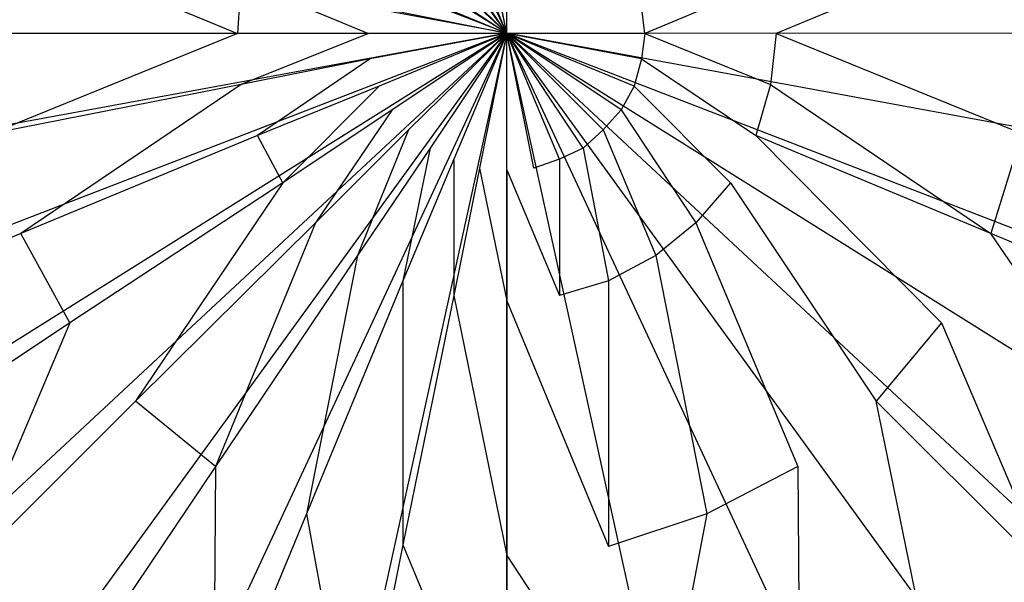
# Model space of a CAD drawing. Extents: x 0 to 1.4, y -0.9 to 0.
# Tile 8 of 18: x 0.6732 to 0.7273, y -0.4802 to -0.4493. Entities that reach past the tile are written whole.
import ezdxf

# ---------------------------------------------------------------- set-up
doc = ezdxf.new("R2010")
doc.units = 0
doc.layers.add('L0_ABLAUF_INF_0___REPLACEMTFORE', color=7, linetype='CONTINUOUS')
doc.layers.add('L1_WANNE_0_N_6231S4____REPLACEM', color=7, linetype='CONTINUOUS')

msp = doc.modelspace()

# ---------------------------------------------------------------- linework, layer by layer
at = {"layer": 'L0_ABLAUF_INF_0___REPLACEMTFORE', "color": 8}
for points, invisible_edges in [([(0.699989, -0.44245, 0.028011), (0.698489, -0.44265, 0.028011), (0.699989, -0.45005, 0.028011), (0.699989, -0.44245, 0.028011)], 14), ([(0.701489, -0.44265, 0.028011), (0.699989, -0.44245, 0.028011), (0.699989, -0.45005, 0.028011), (0.701489, -0.44265, 0.028011)], 14), ([(0.699989, -0.45005, 0.028011), (0.697089, -0.44305, 0.028011), (0.695789, -0.44375, 0.028011), (0.699989, -0.45005, 0.028011)], 14), ([(0.699989, -0.45005, 0.028011), (0.698489, -0.44265, 0.028011), (0.697089, -0.44305, 0.028011), (0.699989, -0.45005, 0.028011)], 14), ([(0.702889, -0.44305, 0.028011), (0.701489, -0.44265, 0.028011), (0.699989, -0.45005, 0.028011), (0.702889, -0.44305, 0.028011)], 14), ([(0.704189, -0.44375, 0.028011), (0.702889, -0.44305, 0.028011), (0.699989, -0.45005, 0.028011), (0.704189, -0.44375, 0.028011)], 14), ([(0.699989, -0.45005, 0.028011), (0.695789, -0.44375, 0.028011), (0.694589, -0.44465, 0.028011), (0.699989, -0.45005, 0.028011)], 14), ([(0.705289, -0.44465, 0.028011), (0.704189, -0.44375, 0.028011), (0.699989, -0.45005, 0.028011), (0.705289, -0.44465, 0.028011)], 14), ([(0.685189, -0.45005, 0.027798), (0.671688, -0.44445, 0.027268), (0.671088, -0.45005, 0.027268), (0.685189, -0.45005, 0.027798)], 13), ([(0.671688, -0.44445, 0.027268), (0.685189, -0.45005, 0.027798), (0.685389, -0.44715, 0.027798), (0.671688, -0.44445, 0.027268)], 14), ([(0.699989, -0.45005, 0.028011), (0.694589, -0.44465, 0.028011), (0.693689, -0.44585, 0.028011), (0.699989, -0.45005, 0.028011)], 14), ([(0.706289, -0.44585, 0.028011), (0.705289, -0.44465, 0.028011), (0.699989, -0.45005, 0.028011), (0.706289, -0.44585, 0.028011)], 14), ([(0.714789, -0.45005, 0.027798), (0.72829, -0.44445, 0.027268), (0.714489, -0.44715, 0.027798), (0.714789, -0.45005, 0.027798)], 13), ([(0.72829, -0.44445, 0.027268), (0.714789, -0.45005, 0.027798), (0.72889, -0.45005, 0.027268), (0.72829, -0.44445, 0.027268)], 14), ([(0.699989, -0.45005, 0.028011), (0.693689, -0.44585, 0.028011), (0.692989, -0.44715, 0.028011), (0.699989, -0.45005, 0.028011)], 14), ([(0.706989, -0.44715, 0.028011), (0.706289, -0.44585, 0.028011), (0.699989, -0.45005, 0.028011), (0.706989, -0.44715, 0.028011)], 14), ([(0.692389, -0.45005, 0.028011), (0.685389, -0.44715, 0.027798), (0.685189, -0.45005, 0.027798), (0.692389, -0.45005, 0.028011)], 13), ([(0.685389, -0.44715, 0.027798), (0.692389, -0.45005, 0.028011), (0.692489, -0.44855, 0.028011), (0.685389, -0.44715, 0.027798)], 14), ([(0.699989, -0.45005, 0.028011), (0.692989, -0.44715, 0.028011), (0.692489, -0.44855, 0.028011), (0.699989, -0.45005, 0.028011)], 14), ([(0.707389, -0.44855, 0.028011), (0.706989, -0.44715, 0.028011), (0.699989, -0.45005, 0.028011), (0.707389, -0.44855, 0.028011)], 14), ([(0.707589, -0.45005, 0.028011), (0.714489, -0.44715, 0.027798), (0.707389, -0.44855, 0.028011), (0.707589, -0.45005, 0.028011)], 13), ([(0.714489, -0.44715, 0.027798), (0.707589, -0.45005, 0.028011), (0.714789, -0.45005, 0.027798), (0.714489, -0.44715, 0.027798)], 14), ([(0.699989, -0.45005, 0.028011), (0.692489, -0.44855, 0.028011), (0.692389, -0.45005, 0.028011), (0.699989, -0.45005, 0.028011)], 14), ([(0.707589, -0.45005, 0.028011), (0.707389, -0.44855, 0.028011), (0.699989, -0.45005, 0.028011), (0.707589, -0.45005, 0.028011)], 14), ([(0.671688, -0.45555, 0.027268), (0.685189, -0.45005, 0.027798), (0.671088, -0.45005, 0.027268), (0.671688, -0.45555, 0.027268)], 13), ([(0.685189, -0.45005, 0.027798), (0.671688, -0.45555, 0.027268), (0.685389, -0.45285, 0.027798), (0.685189, -0.45005, 0.027798)], 14), ([(0.685389, -0.45285, 0.027798), (0.692389, -0.45005, 0.028011), (0.685189, -0.45005, 0.027798), (0.685389, -0.45285, 0.027798)], 13), ([(0.692389, -0.45005, 0.028011), (0.685389, -0.45285, 0.027798), (0.692489, -0.45145, 0.028011), (0.692389, -0.45005, 0.028011)], 14), ([(0.699989, -0.45005, 0.028011), (0.692389, -0.45005, 0.028011), (0.692489, -0.45145, 0.028011), (0.699989, -0.45005, 0.028011)], 14), ([(0.699989, -0.45005, 0.028011), (0.692489, -0.45145, 0.028011), (0.692989, -0.45295, 0.028011), (0.699989, -0.45005, 0.028011)], 14), ([(0.699989, -0.45005, 0.028011), (0.692989, -0.45295, 0.028011), (0.693689, -0.45425, 0.028011), (0.699989, -0.45005, 0.028011)], 14), ([(0.699989, -0.45005, 0.028011), (0.693689, -0.45425, 0.028011), (0.694589, -0.45535, 0.028011), (0.699989, -0.45005, 0.028011)], 14), ([(0.699989, -0.45005, 0.028011), (0.694589, -0.45535, 0.028011), (0.695789, -0.45635, 0.028011), (0.699989, -0.45005, 0.028011)], 14), ([(0.699989, -0.45005, 0.028011), (0.695789, -0.45635, 0.028011), (0.697089, -0.45695, 0.028011), (0.699989, -0.45005, 0.028011)], 14), ([(0.699989, -0.45005, 0.028011), (0.697089, -0.45695, 0.028011), (0.698489, -0.45745, 0.028011), (0.699989, -0.45005, 0.028011)], 14), ([(0.699989, -0.45005, 0.028011), (0.698489, -0.45745, 0.028011), (0.699989, -0.45755, 0.028011), (0.699989, -0.45005, 0.028011)], 14), ([(0.707589, -0.45005, 0.028011), (0.699989, -0.45005, 0.028011), (0.707389, -0.45145, 0.028011), (0.707589, -0.45005, 0.028011)], 14), ([(0.707389, -0.45145, 0.028011), (0.699989, -0.45005, 0.028011), (0.706989, -0.45295, 0.028011), (0.707389, -0.45145, 0.028011)], 14), ([(0.706989, -0.45295, 0.028011), (0.699989, -0.45005, 0.028011), (0.706289, -0.45425, 0.028011), (0.706989, -0.45295, 0.028011)], 14), ([(0.706289, -0.45425, 0.028011), (0.699989, -0.45005, 0.028011), (0.705289, -0.45535, 0.028011), (0.706289, -0.45425, 0.028011)], 14), ([(0.705289, -0.45535, 0.028011), (0.699989, -0.45005, 0.028011), (0.704189, -0.45635, 0.028011), (0.705289, -0.45535, 0.028011)], 14), ([(0.704189, -0.45635, 0.028011), (0.699989, -0.45005, 0.028011), (0.702889, -0.45695, 0.028011), (0.704189, -0.45635, 0.028011)], 14), ([(0.702889, -0.45695, 0.028011), (0.699989, -0.45005, 0.028011), (0.701489, -0.45745, 0.028011), (0.702889, -0.45695, 0.028011)], 14), ([(0.701489, -0.45745, 0.028011), (0.699989, -0.45005, 0.028011), (0.699989, -0.45755, 0.028011), (0.701489, -0.45745, 0.028011)], 14), ([(0.714489, -0.45285, 0.027798), (0.707589, -0.45005, 0.028011), (0.707389, -0.45145, 0.028011), (0.714489, -0.45285, 0.027798)], 13), ([(0.707589, -0.45005, 0.028011), (0.714489, -0.45285, 0.027798), (0.714789, -0.45005, 0.027798), (0.707589, -0.45005, 0.028011)], 14), ([(0.72829, -0.45555, 0.027268), (0.714789, -0.45005, 0.027798), (0.714489, -0.45285, 0.027798), (0.72829, -0.45555, 0.027268)], 13), ([(0.714789, -0.45005, 0.027798), (0.72829, -0.45555, 0.027268), (0.72889, -0.45005, 0.027268), (0.714789, -0.45005, 0.027798)], 14), ([(0.686289, -0.45565, 0.027798), (0.692489, -0.45145, 0.028011), (0.685389, -0.45285, 0.027798), (0.686289, -0.45565, 0.027798)], 13), ([(0.692489, -0.45145, 0.028011), (0.686289, -0.45565, 0.027798), (0.692989, -0.45295, 0.028011), (0.692489, -0.45145, 0.028011)], 14), ([(0.713689, -0.45565, 0.027798), (0.707389, -0.45145, 0.028011), (0.706989, -0.45295, 0.028011), (0.713689, -0.45565, 0.027798)], 13), ([(0.707389, -0.45145, 0.028011), (0.713689, -0.45565, 0.027798), (0.714489, -0.45285, 0.027798), (0.707389, -0.45145, 0.028011)], 14), ([(0.673288, -0.46105, 0.027268), (0.685389, -0.45285, 0.027798), (0.671688, -0.45555, 0.027268), (0.673288, -0.46105, 0.027268)], 13), ([(0.685389, -0.45285, 0.027798), (0.673288, -0.46105, 0.027268), (0.686289, -0.45565, 0.027798), (0.685389, -0.45285, 0.027798)], 14), ([(0.72659, -0.46105, 0.027268), (0.714489, -0.45285, 0.027798), (0.713689, -0.45565, 0.027798), (0.72659, -0.46105, 0.027268)], 13), ([(0.714489, -0.45285, 0.027798), (0.72659, -0.46105, 0.027268), (0.72829, -0.45555, 0.027268), (0.714489, -0.45285, 0.027798)], 14), ([(0.687689, -0.45825, 0.027798), (0.692989, -0.45295, 0.028011), (0.686289, -0.45565, 0.027798), (0.687689, -0.45825, 0.027798)], 13), ([(0.692989, -0.45295, 0.028011), (0.687689, -0.45825, 0.027798), (0.693689, -0.45425, 0.028011), (0.692989, -0.45295, 0.028011)], 14), ([(0.712289, -0.45825, 0.027798), (0.706989, -0.45295, 0.028011), (0.706289, -0.45425, 0.028011), (0.712289, -0.45825, 0.027798)], 13), ([(0.706989, -0.45295, 0.028011), (0.712289, -0.45825, 0.027798), (0.713689, -0.45565, 0.027798), (0.706989, -0.45295, 0.028011)], 14), ([(0.689489, -0.46045, 0.027798), (0.693689, -0.45425, 0.028011), (0.687689, -0.45825, 0.027798), (0.689489, -0.46045, 0.027798)], 13), ([(0.693689, -0.45425, 0.028011), (0.689489, -0.46045, 0.027798), (0.694589, -0.45535, 0.028011), (0.693689, -0.45425, 0.028011)], 14), ([(0.710389, -0.46045, 0.027798), (0.706289, -0.45425, 0.028011), (0.705289, -0.45535, 0.028011), (0.710389, -0.46045, 0.027798)], 13), ([(0.706289, -0.45425, 0.028011), (0.710389, -0.46045, 0.027798), (0.712289, -0.45825, 0.027798), (0.706289, -0.45425, 0.028011)], 14), ([(0.671688, -0.45555, 0.027268), (0.660888, -0.46615, 0.026313), (0.673288, -0.46105, 0.027268), (0.671688, -0.45555, 0.027268)], 14), ([(0.691789, -0.46225, 0.027798), (0.694589, -0.45535, 0.028011), (0.689489, -0.46045, 0.027798), (0.691789, -0.46225, 0.027798)], 13), ([(0.694589, -0.45535, 0.028011), (0.691789, -0.46225, 0.027798), (0.695789, -0.45635, 0.028011), (0.694589, -0.45535, 0.028011)], 14), ([(0.708189, -0.46225, 0.027798), (0.705289, -0.45535, 0.028011), (0.704189, -0.45635, 0.028011), (0.708189, -0.46225, 0.027798)], 13), ([(0.705289, -0.45535, 0.028011), (0.708189, -0.46225, 0.027798), (0.710389, -0.46045, 0.027798), (0.705289, -0.45535, 0.028011)], 14), ([(0.73899, -0.46615, 0.026313), (0.72829, -0.45555, 0.027268), (0.72659, -0.46105, 0.027268), (0.73899, -0.46615, 0.026313)], 13), ([(0.686289, -0.45565, 0.027798), (0.673288, -0.46105, 0.027268), (0.675988, -0.46595, 0.027162), (0.686289, -0.45565, 0.027798)], 14), ([(0.687689, -0.45825, 0.027798), (0.686289, -0.45565, 0.027798), (0.675988, -0.46595, 0.027162), (0.687689, -0.45825, 0.027798)], 14), ([(0.723889, -0.46595, 0.027162), (0.713689, -0.45565, 0.027798), (0.712289, -0.45825, 0.027798), (0.723889, -0.46595, 0.027162)], 14), ([(0.72659, -0.46105, 0.027268), (0.713689, -0.45565, 0.027798), (0.723889, -0.46595, 0.027162), (0.72659, -0.46105, 0.027268)], 14), ([(0.694289, -0.46365, 0.027798), (0.695789, -0.45635, 0.028011), (0.691789, -0.46225, 0.027798), (0.694289, -0.46365, 0.027798)], 13), ([(0.695789, -0.45635, 0.028011), (0.694289, -0.46365, 0.027798), (0.697089, -0.45695, 0.028011), (0.695789, -0.45635, 0.028011)], 14), ([(0.705589, -0.46365, 0.027798), (0.704189, -0.45635, 0.028011), (0.702889, -0.45695, 0.028011), (0.705589, -0.46365, 0.027798)], 13), ([(0.704189, -0.45635, 0.028011), (0.705589, -0.46365, 0.027798), (0.708189, -0.46225, 0.027798), (0.704189, -0.45635, 0.028011)], 14), ([(0.697089, -0.46445, 0.027798), (0.697089, -0.45695, 0.028011), (0.694289, -0.46365, 0.027798), (0.697089, -0.46445, 0.027798)], 13), ([(0.697089, -0.45695, 0.028011), (0.697089, -0.46445, 0.027798), (0.698489, -0.45745, 0.028011), (0.697089, -0.45695, 0.028011)], 14), ([(0.702889, -0.46445, 0.027798), (0.702889, -0.45695, 0.028011), (0.701489, -0.45745, 0.028011), (0.702889, -0.46445, 0.027798)], 13), ([(0.702889, -0.45695, 0.028011), (0.702889, -0.46445, 0.027798), (0.705589, -0.46365, 0.027798), (0.702889, -0.45695, 0.028011)], 14), ([(0.699989, -0.46475, 0.027798), (0.698489, -0.45745, 0.028011), (0.697089, -0.46445, 0.027798), (0.699989, -0.46475, 0.027798)], 13), ([(0.698489, -0.45745, 0.028011), (0.699989, -0.46475, 0.027798), (0.699989, -0.45755, 0.028011), (0.698489, -0.45745, 0.028011)], 14), ([(0.699989, -0.45755, 0.028011), (0.702889, -0.46445, 0.027798), (0.701489, -0.45745, 0.028011), (0.699989, -0.45755, 0.028011)], 14), ([(0.702889, -0.46445, 0.027798), (0.699989, -0.45755, 0.028011), (0.699989, -0.46475, 0.027798), (0.702889, -0.46445, 0.027798)], 13), ([(0.679588, -0.47025, 0.027162), (0.687689, -0.45825, 0.027798), (0.675988, -0.46595, 0.027162), (0.679588, -0.47025, 0.027162)], 13), ([(0.687689, -0.45825, 0.027798), (0.679588, -0.47025, 0.027162), (0.689489, -0.46045, 0.027798), (0.687689, -0.45825, 0.027798)], 14), ([(0.720289, -0.47025, 0.027162), (0.712289, -0.45825, 0.027798), (0.710389, -0.46045, 0.027798), (0.720289, -0.47025, 0.027162)], 13), ([(0.712289, -0.45825, 0.027798), (0.720289, -0.47025, 0.027162), (0.723889, -0.46595, 0.027162), (0.712289, -0.45825, 0.027798)], 14), ([(0.683989, -0.47385, 0.027162), (0.689489, -0.46045, 0.027798), (0.679588, -0.47025, 0.027162), (0.683989, -0.47385, 0.027162)], 13), ([(0.689489, -0.46045, 0.027798), (0.683989, -0.47385, 0.027162), (0.691789, -0.46225, 0.027798), (0.689489, -0.46045, 0.027798)], 14), ([(0.715989, -0.47385, 0.027162), (0.710389, -0.46045, 0.027798), (0.708189, -0.46225, 0.027798), (0.715989, -0.47385, 0.027162)], 13), ([(0.710389, -0.46045, 0.027798), (0.715989, -0.47385, 0.027162), (0.720289, -0.47025, 0.027162), (0.710389, -0.46045, 0.027798)], 14), ([(0.673288, -0.46105, 0.027268), (0.660888, -0.46615, 0.026313), (0.664888, -0.47335, 0.026313), (0.673288, -0.46105, 0.027268)], 14), ([(0.675988, -0.46595, 0.027162), (0.673288, -0.46105, 0.027268), (0.664888, -0.47335, 0.026313), (0.675988, -0.46595, 0.027162)], 14), ([(0.73499, -0.47335, 0.026313), (0.72659, -0.46105, 0.027268), (0.723889, -0.46595, 0.027162), (0.73499, -0.47335, 0.026313)], 14), ([(0.73899, -0.46615, 0.026313), (0.72659, -0.46105, 0.027268), (0.73499, -0.47335, 0.026313), (0.73899, -0.46615, 0.026313)], 14), ([(0.688989, -0.47645, 0.027162), (0.691789, -0.46225, 0.027798), (0.683989, -0.47385, 0.027162), (0.688989, -0.47645, 0.027162)], 13), ([(0.691789, -0.46225, 0.027798), (0.688989, -0.47645, 0.027162), (0.694289, -0.46365, 0.027798), (0.691789, -0.46225, 0.027798)], 14), ([(0.710989, -0.47645, 0.027162), (0.708189, -0.46225, 0.027798), (0.705589, -0.46365, 0.027798), (0.710989, -0.47645, 0.027162)], 13), ([(0.708189, -0.46225, 0.027798), (0.710989, -0.47645, 0.027162), (0.715989, -0.47385, 0.027162), (0.708189, -0.46225, 0.027798)], 14), ([(0.694289, -0.47815, 0.027162), (0.694289, -0.46365, 0.027798), (0.688989, -0.47645, 0.027162), (0.694289, -0.47815, 0.027162)], 13), ([(0.694289, -0.46365, 0.027798), (0.694289, -0.47815, 0.027162), (0.697089, -0.46445, 0.027798), (0.694289, -0.46365, 0.027798)], 14), ([(0.705589, -0.47825, 0.027162), (0.705589, -0.46365, 0.027798), (0.702889, -0.46445, 0.027798), (0.705589, -0.47825, 0.027162)], 13), ([(0.705589, -0.46365, 0.027798), (0.705589, -0.47825, 0.027162), (0.710989, -0.47645, 0.027162), (0.705589, -0.46365, 0.027798)], 14), ([(0.699989, -0.47875, 0.027162), (0.697089, -0.46445, 0.027798), (0.694289, -0.47815, 0.027162), (0.699989, -0.47875, 0.027162)], 13), ([(0.697089, -0.46445, 0.027798), (0.699989, -0.47875, 0.027162), (0.699989, -0.46475, 0.027798), (0.697089, -0.46445, 0.027798)], 14), ([(0.699989, -0.46475, 0.027798), (0.705589, -0.47825, 0.027162), (0.702889, -0.46445, 0.027798), (0.699989, -0.46475, 0.027798)], 14), ([(0.705589, -0.47825, 0.027162), (0.699989, -0.46475, 0.027798), (0.699989, -0.47875, 0.027162), (0.705589, -0.47825, 0.027162)], 13), ([(0.670188, -0.47965, 0.026313), (0.675988, -0.46595, 0.027162), (0.664888, -0.47335, 0.026313), (0.670188, -0.47965, 0.026313)], 13), ([(0.675988, -0.46595, 0.027162), (0.670188, -0.47965, 0.026313), (0.679588, -0.47025, 0.027162), (0.675988, -0.46595, 0.027162)], 14), ([(0.72969, -0.47965, 0.026313), (0.723889, -0.46595, 0.027162), (0.720289, -0.47025, 0.027162), (0.72969, -0.47965, 0.026313)], 13), ([(0.723889, -0.46595, 0.027162), (0.72969, -0.47965, 0.026313), (0.73499, -0.47335, 0.026313), (0.723889, -0.46595, 0.027162)], 14), ([(0.679588, -0.47025, 0.027162), (0.670188, -0.47965, 0.026313), (0.676588, -0.48485, 0.026207), (0.679588, -0.47025, 0.027162)], 14), ([(0.683989, -0.47385, 0.027162), (0.679588, -0.47025, 0.027162), (0.676588, -0.48485, 0.026207), (0.683989, -0.47385, 0.027162)], 14), ([(0.723289, -0.48485, 0.026207), (0.720289, -0.47025, 0.027162), (0.715989, -0.47385, 0.027162), (0.723289, -0.48485, 0.026207)], 14), ([(0.72969, -0.47965, 0.026313), (0.720289, -0.47025, 0.027162), (0.723289, -0.48485, 0.026207), (0.72969, -0.47965, 0.026313)], 14), ([(0.683889, -0.48875, 0.026207), (0.683989, -0.47385, 0.027162), (0.676588, -0.48485, 0.026207), (0.683889, -0.48875, 0.026207)], 13), ([(0.683989, -0.47385, 0.027162), (0.683889, -0.48875, 0.026207), (0.688989, -0.47645, 0.027162), (0.683989, -0.47385, 0.027162)], 14), ([(0.716089, -0.48875, 0.026207), (0.715989, -0.47385, 0.027162), (0.710989, -0.47645, 0.027162), (0.716089, -0.48875, 0.026207)], 13), ([(0.715989, -0.47385, 0.027162), (0.716089, -0.48875, 0.026207), (0.723289, -0.48485, 0.026207), (0.715989, -0.47385, 0.027162)], 14), ([(0.691689, -0.49115, 0.026207), (0.688989, -0.47645, 0.027162), (0.683889, -0.48875, 0.026207), (0.691689, -0.49115, 0.026207)], 13), ([(0.688989, -0.47645, 0.027162), (0.691689, -0.49115, 0.026207), (0.694289, -0.47815, 0.027162), (0.688989, -0.47645, 0.027162)], 14), ([(0.708189, -0.49115, 0.026207), (0.710989, -0.47645, 0.027162), (0.705589, -0.47825, 0.027162), (0.708189, -0.49115, 0.026207)], 13), ([(0.710989, -0.47645, 0.027162), (0.708189, -0.49115, 0.026207), (0.716089, -0.48875, 0.026207), (0.710989, -0.47645, 0.027162)], 14), ([(0.699989, -0.49195, 0.026207), (0.694289, -0.47815, 0.027162), (0.691689, -0.49115, 0.026207), (0.699989, -0.49195, 0.026207)], 13), ([(0.694289, -0.47815, 0.027162), (0.699989, -0.49195, 0.026207), (0.699989, -0.47875, 0.027162), (0.694289, -0.47815, 0.027162)], 14), ([(0.699989, -0.47875, 0.027162), (0.708189, -0.49115, 0.026207), (0.705589, -0.47825, 0.027162), (0.699989, -0.47875, 0.027162)], 14), ([(0.708189, -0.49115, 0.026207), (0.699989, -0.47875, 0.027162), (0.699989, -0.49195, 0.026207), (0.708189, -0.49115, 0.026207)], 13), ([(0.676588, -0.48485, 0.026207), (0.670188, -0.47965, 0.026313), (0.672988, -0.49025, 0.025676), (0.676588, -0.48485, 0.026207)], 14), ([(0.72969, -0.47965, 0.026313), (0.723289, -0.48485, 0.026207), (0.72689, -0.49025, 0.025676), (0.72969, -0.47965, 0.026313)], 14), ([(0.73429, -0.48425, 0.025676), (0.72969, -0.47965, 0.026313), (0.72689, -0.49025, 0.025676), (0.73429, -0.48425, 0.025676)], 14)]:
    msp.add_3dface(points, dxfattribs=dict(at, invisible_edges=invisible_edges))
at = {"layer": 'L1_WANNE_0_N_6231S4____REPLACEM', "color": 8}
for points, invisible_edges in [([(0.582167, -0.626368), (0.582159, -0.273679), (0.7, -0.237934), (0.582167, -0.626368)], 15), ([(0.582167, -0.626368), (0.7, -0.237934), (0.7, -0.662109), (0.582167, -0.626368)], 15), ([(0.817841, -0.273679), (0.7, -0.662109), (0.7, -0.237934), (0.817841, -0.273679)], 13), ([(0.7, -0.662109), (0.817841, -0.273679), (0.817833, -0.626368), (0.7, -0.662109)], 10), ([(0.7, -0.405146, 0.005836), (0.69033, -0.405946, 0.005836), (0.7, -0.450031, 0.005836), (0.7, -0.405146, 0.005836)], 14), ([(0.70967, -0.405946, 0.005836), (0.7, -0.405146, 0.005836), (0.7, -0.450031, 0.005836), (0.70967, -0.405946, 0.005836)], 14), ([(0.7, -0.450031, 0.005836), (0.69033, -0.405946, 0.005836), (0.680849, -0.408846, 0.005836), (0.7, -0.450031, 0.005836)], 14), ([(0.719151, -0.408846, 0.005836), (0.70967, -0.405946, 0.005836), (0.7, -0.450031, 0.005836), (0.719151, -0.408846, 0.005836)], 14), ([(0.7, -0.450031, 0.005836), (0.680849, -0.408846, 0.005836), (0.673264, -0.413146, 0.005836), (0.7, -0.450031, 0.005836)], 14), ([(0.726736, -0.413146, 0.005836), (0.719151, -0.408846, 0.005836), (0.7, -0.450031, 0.005836), (0.726736, -0.413146, 0.005836)], 14), ([(0.7, -0.450031, 0.005836), (0.673264, -0.413146, 0.005836), (0.666577, -0.418947, 0.005836), (0.7, -0.450031, 0.005836)], 14), ([(0.733423, -0.418947, 0.005836), (0.726736, -0.413146, 0.005836), (0.7, -0.450031, 0.005836), (0.733423, -0.418947, 0.005836)], 14), ([(0.7, -0.450031, 0.005836), (0.666577, -0.418947, 0.005836), (0.661188, -0.425748, 0.005836), (0.7, -0.450031, 0.005836)], 14), ([(0.738812, -0.425748, 0.005836), (0.733423, -0.418947, 0.005836), (0.7, -0.450031, 0.005836), (0.738812, -0.425748, 0.005836)], 14), ([(0.7, -0.450031, 0.005836), (0.661188, -0.425748, 0.005836), (0.657196, -0.433548, 0.005836), (0.7, -0.450031, 0.005836)], 14), ([(0.742804, -0.433548, 0.005836), (0.738812, -0.425748, 0.005836), (0.7, -0.450031, 0.005836), (0.742804, -0.433548, 0.005836)], 14), ([(0.7, -0.450031, 0.005836), (0.657196, -0.433548, 0.005836), (0.6548, -0.441649, 0.005836), (0.7, -0.450031, 0.005836)], 14), ([(0.7452, -0.441649, 0.005836), (0.742804, -0.433548, 0.005836), (0.7, -0.450031, 0.005836), (0.7452, -0.441649, 0.005836)], 14), ([(0.7, -0.450031, 0.005836), (0.6548, -0.441649, 0.005836), (0.654102, -0.45005, 0.005836), (0.7, -0.450031, 0.005836)], 14), ([(0.745898, -0.45005, 0.005836), (0.7452, -0.441649, 0.005836), (0.7, -0.450031, 0.005836), (0.745898, -0.45005, 0.005836)], 14), ([(0.7, -0.450031, 0.005836), (0.654102, -0.45005, 0.005836), (0.6548, -0.458351, 0.005836), (0.7, -0.450031, 0.005836)], 14), ([(0.7, -0.450031, 0.005836), (0.6548, -0.458351, 0.005836), (0.657196, -0.466552, 0.005836), (0.7, -0.450031, 0.005836)], 14), ([(0.7, -0.450031, 0.005836), (0.657196, -0.466552, 0.005836), (0.661188, -0.474352, 0.005836), (0.7, -0.450031, 0.005836)], 14), ([(0.7, -0.450031, 0.005836), (0.661188, -0.474352, 0.005836), (0.666577, -0.481153, 0.005836), (0.7, -0.450031, 0.005836)], 14), ([(0.7, -0.450031, 0.005836), (0.666577, -0.481153, 0.005836), (0.673264, -0.486854, 0.005836), (0.7, -0.450031, 0.005836)], 14), ([(0.7, -0.450031, 0.005836), (0.673264, -0.486854, 0.005836), (0.680849, -0.491154, 0.005836), (0.7, -0.450031, 0.005836)], 14), ([(0.7, -0.450031, 0.005836), (0.680849, -0.491154, 0.005836), (0.69033, -0.494154, 0.005836), (0.7, -0.450031, 0.005836)], 14), ([(0.7, -0.450031, 0.005836), (0.69033, -0.494154, 0.005836), (0.7, -0.494954, 0.005836), (0.7, -0.450031, 0.005836)], 14), ([(0.70967, -0.494154, 0.005836), (0.7, -0.450031, 0.005836), (0.7, -0.494954, 0.005836), (0.70967, -0.494154, 0.005836)], 14), ([(0.738812, -0.474352, 0.005836), (0.7, -0.450031, 0.005836), (0.733423, -0.481153, 0.005836), (0.738812, -0.474352, 0.005836)], 14), ([(0.7452, -0.458351, 0.005836), (0.7, -0.450031, 0.005836), (0.742804, -0.466552, 0.005836), (0.7452, -0.458351, 0.005836)], 14), ([(0.742804, -0.466552, 0.005836), (0.7, -0.450031, 0.005836), (0.738812, -0.474352, 0.005836), (0.742804, -0.466552, 0.005836)], 14), ([(0.733423, -0.481153, 0.005836), (0.7, -0.450031, 0.005836), (0.726736, -0.486854, 0.005836), (0.733423, -0.481153, 0.005836)], 14), ([(0.726736, -0.486854, 0.005836), (0.7, -0.450031, 0.005836), (0.719151, -0.491154, 0.005836), (0.726736, -0.486854, 0.005836)], 14), ([(0.719151, -0.491154, 0.005836), (0.7, -0.450031, 0.005836), (0.70967, -0.494154, 0.005836), (0.719151, -0.491154, 0.005836)], 14), ([(0.745898, -0.45005, 0.005836), (0.7, -0.450031, 0.005836), (0.7452, -0.458351, 0.005836), (0.745898, -0.45005, 0.005836)], 14)]:
    msp.add_3dface(points, dxfattribs=dict(at, invisible_edges=invisible_edges))

doc.saveas('drawing.dxf')
